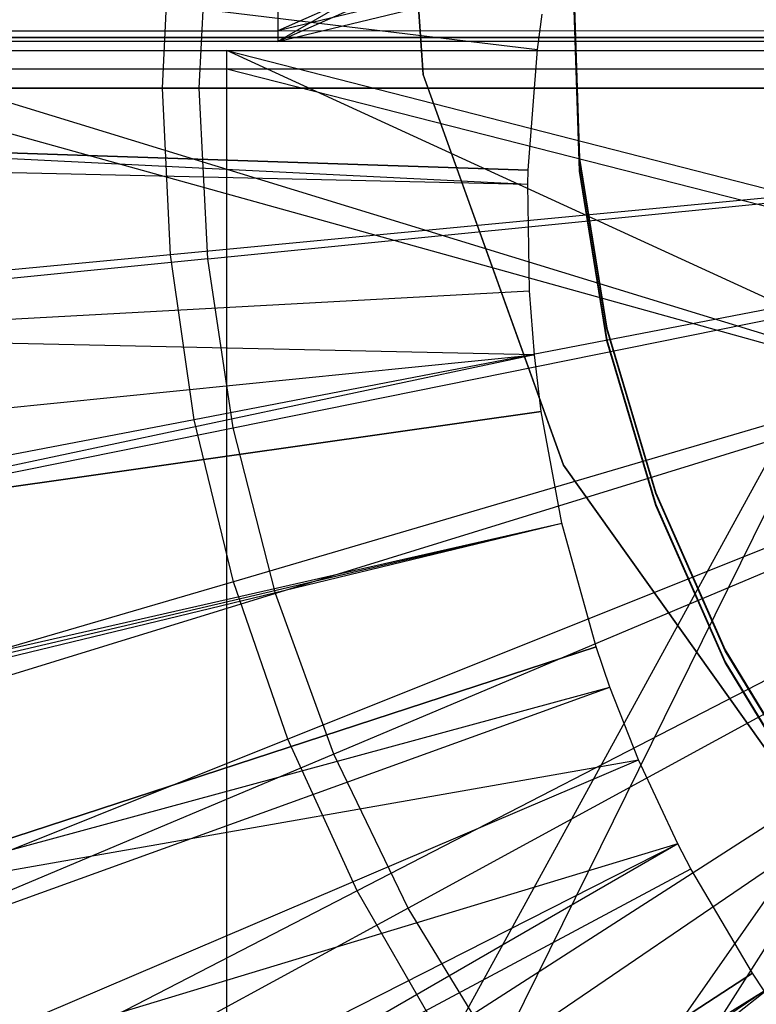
# Model space of a CAD drawing. Extents: x 0.1 to 16.1, y -7.1 to 6.9.
# Tile 40 of 118: x 7.458 to 7.7, y -0.412 to -0.089. Entities that reach past the tile are written whole.
import ezdxf

# ---------------------------------------------------------------- set-up
doc = ezdxf.new("R2010")
doc.units = 0
doc.header["$LTSCALE"] = 2.54
doc.layers.get('0').update_dxf_attribs({"color": 13, "linetype": 'CONTINUOUS'})

# ---------------------------------------------------------------- blocks, each defined once
blk = doc.blocks.new('DROPS_WOOD_A_PM_STL')
at = {"color": 0}
for p, q in [((7.54313, 0.7073, 38.88395), (7.54313, -0.0927, 38.88436)), ((7.54313, 0.7073, 38.88395), (7.54313, -0.0927, 38.88436)), ((7.54313, 0.70374, 31.96679), (7.54313, -0.09626, 31.9672)), ((7.54313, 0.70374, 31.96679), (7.54313, -0.09626, 31.9672)), ((5.84631, 0.11659, 13.79864), (7.6283, -0.09887, 14.34875)), ((5.84631, 0.11659, 13.79864), (7.6283, -0.09887, 14.34875)), ((7.83061, 0.07046, 31.93459), (7.54313, -0.09626, 31.9672)), ((7.83061, 0.07046, 31.93459), (7.54313, -0.09626, 31.9672)), ((7.59081, -0.10713, 211.49551), (7.58105, 0.02869, 211.49546)), ((7.59081, -0.10713, 211.49551), (7.58105, 0.02869, 211.49546)), ((7.58105, 0.02865, 211.41545), (7.59081, -0.10717, 211.41553)), ((7.58105, 0.02865, 211.41545), (7.59081, -0.10717, 211.41553)), ((7.80284, 0.02212, 38.91473), (7.54313, -0.0927, 38.88436)), ((7.80284, 0.02212, 38.91473), (7.54313, -0.0927, 38.88436)), ((7.54313, -0.09626, 31.9672), (7.80284, 0.01853, 31.93672)), ((7.54313, -0.09626, 31.9672), (7.80284, 0.01853, 31.93672)), ((7.78575, -0.03423, 38.91336), (7.54313, -0.0927, 38.88436)), ((7.78575, -0.03423, 38.91336), (7.54313, -0.0927, 38.88436)), ((7.54313, -0.09626, 31.9672), (7.78582, -0.03748, 31.93814)), ((7.54313, -0.09626, 31.9672), (7.78582, -0.03748, 31.93814)), ((7.5173, -0.11154, 2.32309), (7.52009, -0.05552, 2.32306)), ((7.5173, -0.11154, 2.32309), (7.52009, -0.05552, 2.32306)), ((7.35451, -0.06575, 14.29992), (7.6283, -0.09887, 14.34875)), ((7.35451, -0.06575, 14.29992), (7.6283, -0.09887, 14.34875)), ((5.83124, -0.07912, 13.79874), (7.62525, -0.13844, 14.34878)), ((5.83124, -0.07912, 13.79874), (7.62525, -0.13844, 14.34878)), ((7.64023, -0.07832, 39.42513), (7.64203, -0.13467, 39.42516)), ((7.64023, -0.07832, 39.42513), (7.64203, -0.13467, 39.42516)), ((7.64203, -0.13493, 38.92516), (7.64023, -0.07857, 38.92513)), ((7.64203, -0.13493, 38.92516), (7.64023, -0.07857, 38.92513)), ((7.64023, -0.08218, 31.93763), (7.64203, -0.13853, 31.93766)), ((7.64023, -0.08218, 31.93763), (7.64203, -0.13853, 31.93766)), ((7.64203, -0.13879, 31.43766), (7.64023, -0.08243, 31.43763)), ((7.64203, -0.13879, 31.43766), (7.64023, -0.08243, 31.43763)), ((7.6283, -0.09887, 14.34875), (7.62985, -0.08729, 14.34875)), ((7.6283, -0.09887, 14.34875), (7.62985, -0.08729, 14.34875)), ((7.12218, -0.09275, 38.79217), (7.54313, -0.0927, 38.88436)), ((7.12218, -0.09275, 38.79217), (7.54313, -0.0927, 38.88436)), ((7.33123, -0.09272, 38.84475), (7.75706, -0.09268, 38.91085)), ((7.33123, -0.09272, 38.84475), (7.75706, -0.09268, 38.91085)), ((7.54313, -0.0927, 38.88436), (7.78, -0.09268, 38.9129)), ((7.54313, -0.0927, 38.88436), (7.78, -0.09268, 38.9129)), ((7.54313, -0.09626, 31.9672), (7.12218, -0.09622, 32.05939)), ((7.54313, -0.09626, 31.9672), (7.12218, -0.09622, 32.05939)), ((7.75706, -0.09628, 31.94071), (7.33123, -0.09624, 32.00681)), ((7.75706, -0.09628, 31.94071), (7.33123, -0.09624, 32.00681)), ((7.34185, -0.89497, 27.44952), (7.78, -0.09497, 27.42102)), ((7.34185, -0.89497, 27.44952), (7.78, -0.09497, 27.42102)), ((7.34185, -0.09497, 27.44952), (7.78, -0.09497, 27.42102)), ((7.80971, -0.22514, 43.41083), (7.34185, -0.09497, 43.38127)), ((7.80971, -0.22514, 43.41083), (7.34185, -0.09497, 43.38127)), ((7.78, -0.09497, 43.40977), (7.34185, -0.09497, 43.38127)), ((7.78, -0.09497, 43.40977), (7.34185, -0.09497, 43.38127)), ((7.34185, -0.09497, 27.44952), (7.78, -0.09497, 27.42102)), ((7.78, -0.09497, 39.40413), (7.38541, -0.09497, 39.35463)), ((7.38541, -0.09497, 31.47616), (7.78, -0.09497, 31.42666)), ((7.38541, -0.09497, 31.47616), (7.78, -0.09497, 31.42666)), ((7.38541, -0.09497, 31.47616), (7.80971, -0.22514, 31.42454)), ((7.38541, -0.89497, 39.35463), (7.78, -0.09497, 39.40413)), ((7.38541, -0.09497, 31.47616), (7.80971, -0.22514, 31.42454)), ((7.78, -0.09497, 39.40413), (7.38541, -0.09497, 39.35463)), ((7.38541, -0.89497, 39.35463), (7.78, -0.09497, 39.40413)), ((7.78, -0.09628, 31.93866), (7.54313, -0.09626, 31.9672)), ((7.78, -0.09628, 31.93866), (7.54313, -0.09626, 31.9672)), ((6.7964, -0.09922, 26.241), (7.52639, -0.09916, 26.35431)), ((6.7964, -0.09922, 26.241), (7.52639, -0.09916, 26.35431)), ((7.52639, -0.09916, 26.35431), (7.78, -0.09915, 26.3724)), ((7.52639, -0.09916, 26.35431), (7.78, -0.09915, 26.3724)), ((7.52639, -0.09916, 26.35431), (7.78757, -0.1661, 26.37281)), ((7.52639, -0.89916, 26.35472), (7.52639, -0.09916, 26.35431)), ((7.52639, -0.89916, 26.35472), (7.52639, -0.09916, 26.35431)), ((7.80971, -0.22931, 26.37388), (7.52639, -0.09916, 26.35431)), ((7.80971, -0.22931, 26.37388), (7.52639, -0.09916, 26.35431)), ((7.52639, -0.09916, 26.35431), (7.78757, -0.1661, 26.37281)), ((7.62525, -0.13844, 14.34878), (7.6283, -0.09887, 14.34875)), ((7.62525, -0.13844, 14.34878), (7.6283, -0.09887, 14.34875)), ((5.83059, -0.10221, 13.79876), (7.62512, -0.14311, 14.34878)), ((5.83059, -0.10221, 13.79876), (7.62512, -0.14311, 14.34878)), ((7.52639, -0.10532, 14.4055), (6.7964, -0.10526, 14.51882)), ((7.52639, -0.10532, 14.4055), (6.7964, -0.10526, 14.51882)), ((7.78, -0.10533, 14.38741), (7.52639, -0.10532, 14.4055)), ((7.78, -0.10533, 14.38741), (7.52639, -0.10532, 14.4055)), ((7.7875, -0.17198, 14.38708), (7.52639, -0.10532, 14.4055)), ((7.52639, -0.90532, 14.40592), (7.52639, -0.10532, 14.4055)), ((7.7875, -0.17198, 14.38708), (7.52639, -0.10532, 14.4055)), ((7.52639, -0.90532, 14.40592), (7.52639, -0.10532, 14.4055)), ((7.59081, -0.10717, 211.41553), (7.59081, -0.10713, 211.49551)), ((7.63685, -0.23528, 211.49558), (7.59081, -0.10713, 211.49551)), ((7.59081, -0.10717, 211.41553), (7.59081, -0.10713, 211.49551)), ((7.63685, -0.23528, 211.49558), (7.59081, -0.10713, 211.49551)), ((7.59081, -0.10717, 211.41553), (7.63685, -0.23532, 211.41558)), ((7.59081, -0.10717, 211.41553), (7.63685, -0.23532, 211.41558)), ((6.96233, -0.11149, 2.43059), (7.5173, -0.11154, 2.32309)), ((6.96233, -0.11149, 2.43059), (7.5173, -0.11154, 2.32309)), ((7.52009, -0.16757, 2.32311), (7.5173, -0.11154, 2.32309)), ((7.5173, -0.11154, 2.32309), (8.08, -0.11157, 2.26919)), ((7.52009, -0.16757, 2.32311), (7.5173, -0.11154, 2.32309)), ((7.5173, -0.11154, 2.32309), (8.08, -0.11157, 2.26919)), ((7.52009, -0.16757, 2.32311), (8.08, -0.11157, 2.26919)), ((7.52009, -0.16757, 2.32311), (8.08, -0.11157, 2.26919)), ((7.52845, -0.22304, 2.32314), (8.08, -0.11157, 2.26919)), ((7.52845, -0.22304, 2.32314), (8.08, -0.11157, 2.26919)), ((8.08, -0.11157, 2.26919), (7.5423, -0.2774, 2.32317)), ((8.08, -0.11157, 2.26919), (7.5423, -0.2774, 2.32317)), ((8.08, -0.11157, 2.26919), (7.56148, -0.33012, 2.3232)), ((8.08, -0.11157, 2.26919), (7.56148, -0.33012, 2.3232)), ((8.08, -0.11157, 2.26919), (7.58582, -0.38066, 2.32322)), ((8.08, -0.11157, 2.26919), (7.58582, -0.38066, 2.32322)), ((8.08, -0.11157, 2.26919), (7.61507, -0.42853, 2.32325)), ((8.08, -0.11157, 2.26919), (7.61507, -0.42853, 2.32325)), ((7.62525, -0.13844, 14.34878), (7.34962, -0.12931, 14.29996)), ((7.34962, -0.12931, 14.29996), (7.62512, -0.14311, 14.34878)), ((7.62525, -0.13844, 14.34878), (7.34962, -0.12931, 14.29996)), ((7.34962, -0.12931, 14.29996), (7.62512, -0.14311, 14.34878)), ((7.64203, -0.13467, 39.42516), (7.65103, -0.19033, 39.42519)), ((7.64203, -0.13467, 39.42516), (7.65103, -0.19033, 39.42519)), ((7.64203, -0.13467, 39.42516), (7.64203, -0.13493, 38.92516)), ((7.64203, -0.13467, 39.42516), (7.64203, -0.13493, 38.92516)), ((7.65103, -0.19059, 38.92519), (7.64203, -0.13493, 38.92516)), ((7.65103, -0.19059, 38.92519), (7.64203, -0.13493, 38.92516)), ((7.62512, -0.14311, 14.34878), (7.62525, -0.13844, 14.34878)), ((7.62512, -0.14311, 14.34878), (7.62525, -0.13844, 14.34878)), ((7.64203, -0.13853, 31.93766), (7.65103, -0.19419, 31.93769)), ((7.64203, -0.13853, 31.93766), (7.65103, -0.19419, 31.93769)), ((7.64203, -0.13853, 31.93766), (7.64203, -0.13879, 31.43766)), ((7.64203, -0.13853, 31.93766), (7.64203, -0.13879, 31.43766)), ((7.65103, -0.19445, 31.43769), (7.64203, -0.13879, 31.43766)), ((7.65103, -0.19445, 31.43769), (7.64203, -0.13879, 31.43766)), ((7.62566, -0.17813, 14.3488), (7.62512, -0.14311, 14.34878)), ((7.62566, -0.17813, 14.3488), (7.62512, -0.14311, 14.34878)), ((7.52009, -0.16757, 2.32311), (6.96789, -0.22277, 2.43064)), ((7.52009, -0.16757, 2.32311), (6.96789, -0.22277, 2.43064)), ((7.52845, -0.22304, 2.32314), (7.52009, -0.16757, 2.32311)), ((7.52845, -0.22304, 2.32314), (7.52009, -0.16757, 2.32311)), ((5.83329, -0.2754, 13.79885), (7.62566, -0.17813, 14.3488)), ((5.83329, -0.2754, 13.79885), (7.62566, -0.17813, 14.3488)), ((7.35028, -0.19306, 14.29999), (7.62566, -0.17813, 14.3488)), ((7.35028, -0.19306, 14.29999), (7.62566, -0.17813, 14.3488)), ((7.62728, -0.19909, 14.34881), (7.62566, -0.17813, 14.3488)), ((7.62728, -0.19909, 14.34881), (7.62566, -0.17813, 14.3488)), ((7.65103, -0.19033, 39.42519), (7.66707, -0.24438, 39.42522)), ((7.65103, -0.19033, 39.42519), (7.66707, -0.24438, 39.42522)), ((7.65103, -0.19033, 39.42519), (7.65103, -0.19059, 38.92519)), ((7.65103, -0.19033, 39.42519), (7.65103, -0.19059, 38.92519)), ((7.66707, -0.24464, 38.92522), (7.65103, -0.19059, 38.92519)), ((7.66707, -0.24464, 38.92522), (7.65103, -0.19059, 38.92519)), ((7.62728, -0.19909, 14.34881), (7.35028, -0.19306, 14.29999)), ((7.62728, -0.19909, 14.34881), (7.35028, -0.19306, 14.29999)), ((7.65103, -0.19419, 31.93769), (7.66707, -0.24824, 31.93772)), ((7.65103, -0.19419, 31.93769), (7.66707, -0.24824, 31.93772)), ((7.65103, -0.19419, 31.93769), (7.65103, -0.19445, 31.43769)), ((7.65103, -0.19419, 31.93769), (7.65103, -0.19445, 31.43769)), ((7.66707, -0.2485, 31.43772), (7.65103, -0.19445, 31.43769)), ((7.66707, -0.2485, 31.43772), (7.65103, -0.19445, 31.43769)), ((5.8413, -0.37903, 13.7989), (7.62728, -0.19909, 14.34881)), ((5.8413, -0.37903, 13.7989), (7.62728, -0.19909, 14.34881)), ((7.62728, -0.19909, 14.34881), (7.3565, -0.25651, 14.30002)), ((7.62728, -0.19909, 14.34881), (7.3565, -0.25651, 14.30002)), ((7.62954, -0.21764, 14.34882), (7.62728, -0.19909, 14.34881)), ((7.62954, -0.21764, 14.34882), (7.62728, -0.19909, 14.34881)), ((5.85243, -0.47075, 13.79895), (7.62954, -0.21764, 14.34882)), ((5.85243, -0.47075, 13.79895), (7.62954, -0.21764, 14.34882)), ((7.62954, -0.21764, 14.34882), (7.3565, -0.25651, 14.30002)), ((7.62954, -0.21764, 14.34882), (7.3565, -0.25651, 14.30002)), ((7.63631, -0.25438, 14.34884), (7.62954, -0.21764, 14.34882)), ((7.63631, -0.25438, 14.34884), (7.62954, -0.21764, 14.34882)), ((6.98449, -0.33295, 2.4307), (7.52845, -0.22304, 2.32314)), ((6.98449, -0.33295, 2.4307), (7.52845, -0.22304, 2.32314)), ((7.80971, -0.22514, 43.41083), (7.34185, -0.89497, 43.38127)), ((7.80971, -0.22514, 27.41996), (7.34185, -0.89497, 27.44952)), ((7.80971, -0.22514, 27.41996), (7.34185, -0.89497, 27.44952)), ((7.80971, -0.22514, 43.41083), (7.34185, -0.89497, 43.38127)), ((7.80971, -0.22514, 39.40625), (7.38541, -0.89497, 39.35463)), ((7.80971, -0.22514, 39.40625), (7.38541, -0.89497, 39.35463)), ((7.80971, -0.22514, 31.42454), (7.38541, -0.89497, 31.47616)), ((7.80971, -0.22514, 31.42454), (7.38541, -0.89497, 31.47616)), ((7.5423, -0.2774, 2.32317), (7.52845, -0.22304, 2.32314)), ((7.5423, -0.2774, 2.32317), (7.52845, -0.22304, 2.32314)), ((7.63685, -0.23532, 211.41558), (7.63685, -0.23528, 211.49558)), ((7.71575, -0.34625, 211.49565), (7.63685, -0.23528, 211.49558)), ((7.63685, -0.23532, 211.41558), (7.63685, -0.23528, 211.49558)), ((7.71575, -0.34625, 211.49565), (7.63685, -0.23528, 211.49558)), ((7.63685, -0.23532, 211.41558), (7.71575, -0.34629, 211.41565)), ((7.63685, -0.23532, 211.41558), (7.71575, -0.34629, 211.41565)), ((7.66707, -0.24438, 39.42522), (7.6899, -0.29594, 39.42524)), ((7.66707, -0.24438, 39.42522), (7.6899, -0.29594, 39.42524)), ((7.66707, -0.24438, 39.42522), (7.66707, -0.24464, 38.92522)), ((7.66707, -0.24438, 39.42522), (7.66707, -0.24464, 38.92522)), ((7.6899, -0.29619, 38.92524), (7.66707, -0.24464, 38.92522)), ((7.6899, -0.29619, 38.92524), (7.66707, -0.24464, 38.92522)), ((7.66707, -0.24824, 31.93772), (7.6899, -0.2998, 31.93775)), ((7.66707, -0.24824, 31.93772), (7.6899, -0.2998, 31.93775)), ((7.66707, -0.24824, 31.93772), (7.66707, -0.2485, 31.43772)), ((7.66707, -0.24824, 31.93772), (7.66707, -0.2485, 31.43772)), ((7.6899, -0.30005, 31.43775), (7.66707, -0.2485, 31.43772)), ((7.6899, -0.30005, 31.43775), (7.66707, -0.2485, 31.43772)), ((5.88594, -0.65243, 13.79904), (7.63631, -0.25438, 14.34884)), ((5.88594, -0.65243, 13.79904), (7.63631, -0.25438, 14.34884)), ((5.88853, -0.66369, 13.79905), (7.63631, -0.25438, 14.34884)), ((5.88853, -0.66369, 13.79905), (7.63631, -0.25438, 14.34884)), ((7.36823, -0.31917, 14.30005), (7.63631, -0.25438, 14.34884)), ((7.36823, -0.31917, 14.30005), (7.63631, -0.25438, 14.34884)), ((7.64751, -0.29489, 14.34886), (7.63631, -0.25438, 14.34884)), ((7.64751, -0.29489, 14.34886), (7.63631, -0.25438, 14.34884)), ((7.5423, -0.2774, 2.32317), (7.01199, -0.44093, 2.43076)), ((7.5423, -0.2774, 2.32317), (7.01199, -0.44093, 2.43076)), ((7.56148, -0.33012, 2.3232), (7.5423, -0.2774, 2.32317)), ((7.56148, -0.33012, 2.3232), (7.5423, -0.2774, 2.32317)), ((5.9413, -0.85275, 13.79914), (7.64751, -0.29489, 14.34886)), ((5.9413, -0.85275, 13.79914), (7.64751, -0.29489, 14.34886)), ((7.64751, -0.29489, 14.34886), (7.38537, -0.38058, 14.30009)), ((7.64751, -0.29489, 14.34886), (7.38537, -0.38058, 14.30009)), ((7.65207, -0.30814, 14.34886), (7.64751, -0.29489, 14.34886)), ((7.65207, -0.30814, 14.34886), (7.64751, -0.29489, 14.34886)), ((7.6899, -0.29594, 39.42524), (7.71912, -0.34415, 39.42527)), ((7.6899, -0.29594, 39.42524), (7.71912, -0.34415, 39.42527)), ((7.6899, -0.29594, 39.42524), (7.6899, -0.29619, 38.92524)), ((7.6899, -0.29594, 39.42524), (7.6899, -0.29619, 38.92524)), ((7.71912, -0.34441, 38.92527), (7.6899, -0.29619, 38.92524)), ((7.71912, -0.34441, 38.92527), (7.6899, -0.29619, 38.92524)), ((7.6899, -0.2998, 31.93775), (7.71912, -0.34801, 31.93777)), ((7.6899, -0.2998, 31.93775), (7.71912, -0.34801, 31.93777)), ((7.6899, -0.2998, 31.93775), (7.6899, -0.30005, 31.43775)), ((7.6899, -0.2998, 31.93775), (7.6899, -0.30005, 31.43775)), ((7.71912, -0.34827, 31.43777), (7.6899, -0.30005, 31.43775)), ((7.71912, -0.34827, 31.43777), (7.6899, -0.30005, 31.43775)), ((5.96384, -0.91828, 13.79918), (7.65207, -0.30814, 14.34886)), ((5.96384, -0.91828, 13.79918), (7.65207, -0.30814, 14.34886)), ((7.38537, -0.38058, 14.30009), (7.65207, -0.30814, 14.34886)), ((7.38537, -0.38058, 14.30009), (7.65207, -0.30814, 14.34886)), ((7.66147, -0.33204, 14.34888), (7.65207, -0.30814, 14.34886)), ((7.66147, -0.33204, 14.34888), (7.65207, -0.30814, 14.34886)), ((6.01036, -1.03649, 13.79924), (7.66147, -0.33204, 14.34888)), ((6.01036, -1.03649, 13.79924), (7.66147, -0.33204, 14.34888)), ((7.56148, -0.33012, 2.3232), (7.0501, -0.54563, 2.43081)), ((7.56148, -0.33012, 2.3232), (7.0501, -0.54563, 2.43081)), ((7.38537, -0.38058, 14.30009), (7.66147, -0.33204, 14.34888)), ((7.38537, -0.38058, 14.30009), (7.66147, -0.33204, 14.34888)), ((7.40779, -0.44026, 14.30012), (7.66147, -0.33204, 14.34888)), ((7.40779, -0.44026, 14.30012), (7.66147, -0.33204, 14.34888)), ((7.58582, -0.38066, 2.32322), (7.56148, -0.33012, 2.3232)), ((7.58582, -0.38066, 2.32322), (7.56148, -0.33012, 2.3232)), ((7.67431, -0.35956, 14.34889), (7.66147, -0.33204, 14.34888)), ((7.67431, -0.35956, 14.34889), (7.66147, -0.33204, 14.34888)), ((6.07382, -1.17253, 13.79931), (7.67431, -0.35956, 14.34889)), ((6.07382, -1.17253, 13.79931), (7.67431, -0.35956, 14.34889)), ((7.67431, -0.35956, 14.34889), (7.40779, -0.44026, 14.30012)), ((7.67431, -0.35956, 14.34889), (7.40779, -0.44026, 14.30012)), ((7.67431, -0.35956, 14.34889), (7.43534, -0.49775, 14.30015)), ((7.67431, -0.35956, 14.34889), (7.43534, -0.49775, 14.30015)), ((7.67862, -0.36784, 14.34889), (7.67431, -0.35956, 14.34889)), ((7.67862, -0.36784, 14.34889), (7.67431, -0.35956, 14.34889)), ((6.09516, -1.21351, 13.79933), (7.67862, -0.36784, 14.34889)), ((6.09516, -1.21351, 13.79933), (7.67862, -0.36784, 14.34889)), ((7.43534, -0.49775, 14.30015), (7.67862, -0.36784, 14.34889)), ((7.43534, -0.49775, 14.30015), (7.67862, -0.36784, 14.34889)), ((7.69883, -0.40201, 14.34891), (7.67862, -0.36784, 14.34889)), ((7.69883, -0.40201, 14.34891), (7.67862, -0.36784, 14.34889)), ((7.58582, -0.38066, 2.32322), (7.09844, -0.64602, 2.43086)), ((7.58582, -0.38066, 2.32322), (7.09844, -0.64602, 2.43086)), ((7.61507, -0.42853, 2.32325), (7.58582, -0.38066, 2.32322)), ((7.61507, -0.42853, 2.32325), (7.58582, -0.38066, 2.32322)), ((6.19507, -1.38247, 13.79942), (7.69883, -0.40201, 14.34891)), ((6.19507, -1.38247, 13.79942), (7.69883, -0.40201, 14.34891)), ((7.69883, -0.40201, 14.34891), (7.46779, -0.55263, 14.30017)), ((7.69883, -0.40201, 14.34891), (7.46779, -0.55263, 14.30017)), ((7.7027, -0.40785, 14.34891), (7.69883, -0.40201, 14.34891)), ((7.7027, -0.40785, 14.34891), (7.69883, -0.40201, 14.34891)), ((6.21421, -1.41135, 13.79943), (7.7027, -0.40785, 14.34891)), ((6.21421, -1.41135, 13.79943), (7.7027, -0.40785, 14.34891)), ((7.46779, -0.55263, 14.30017), (7.7027, -0.40785, 14.34891)), ((7.46779, -0.55263, 14.30017), (7.7027, -0.40785, 14.34891))]:
    blk.add_line(p, q, dxfattribs=at)

msp = doc.modelspace()

# ---------------------------------------------------------------- linework, layer by layer
at = {"color": 0}
for p, q in [((7.50521, -0.11161, 2.19678), (7.50782, -0.05697, 2.19676)), ((7.50521, -0.11161, 2.19678), (7.50782, -0.05697, 2.19676)), ((7.50521, -0.11161, 2.19678), (6.93571, -0.11157, 2.27932)), ((7.50521, -0.11161, 2.19678), (6.93571, -0.11157, 2.27932)), ((7.50782, -0.16625, 2.19681), (7.50521, -0.11161, 2.19678)), ((8.08, -0.11162, 2.16919), (7.50521, -0.11161, 2.19678)), ((8.08, -0.11162, 2.16919), (7.50521, -0.11161, 2.19678)), ((7.50782, -0.16625, 2.19681), (7.50521, -0.11161, 2.19678)), ((8.08, -0.11162, 2.16919), (7.50782, -0.16625, 2.19681)), ((8.08, -0.11162, 2.16919), (7.50782, -0.16625, 2.19681)), ((8.08, -0.11162, 2.16919), (7.5156, -0.22039, 2.19684)), ((8.08, -0.11162, 2.16919), (7.5156, -0.22039, 2.19684)), ((8.08, -0.11162, 2.16919), (7.5285, -0.27355, 2.19687)), ((8.08, -0.11162, 2.16919), (7.5285, -0.27355, 2.19687)), ((8.08, -0.11162, 2.16919), (7.54639, -0.32524, 2.19689)), ((8.08, -0.11162, 2.16919), (7.54639, -0.32524, 2.19689)), ((8.08, -0.11162, 2.16919), (7.56911, -0.37499, 2.19692)), ((8.08, -0.11162, 2.16919), (7.56911, -0.37499, 2.19692)), ((8.08, -0.11162, 2.16919), (7.59646, -0.42236, 2.19694)), ((8.08, -0.11162, 2.16919), (7.59646, -0.42236, 2.19694)), ((8.08, -0.11162, 2.16919), (7.62819, -0.46692, 2.19697)), ((8.08, -0.11162, 2.16919), (7.62819, -0.46692, 2.19697)), ((7.50782, -0.16625, 2.19681), (6.94089, -0.22034, 2.27937)), ((7.50782, -0.16625, 2.19681), (6.94089, -0.22034, 2.27937)), ((7.5156, -0.22039, 2.19684), (7.50782, -0.16625, 2.19681)), ((7.5156, -0.22039, 2.19684), (7.50782, -0.16625, 2.19681)), ((7.5156, -0.22039, 2.19684), (6.95639, -0.32812, 2.27943)), ((7.5156, -0.22039, 2.19684), (6.95639, -0.32812, 2.27943)), ((7.5285, -0.27355, 2.19687), (7.5156, -0.22039, 2.19684)), ((7.5285, -0.27355, 2.19687), (7.5156, -0.22039, 2.19684)), ((7.5285, -0.27355, 2.19687), (6.98206, -0.43395, 2.27948)), ((7.5285, -0.27355, 2.19687), (6.98206, -0.43395, 2.27948)), ((7.54639, -0.32524, 2.19689), (7.5285, -0.27355, 2.19687)), ((7.54639, -0.32524, 2.19689), (7.5285, -0.27355, 2.19687)), ((7.54639, -0.32524, 2.19689), (7.01768, -0.53685, 2.27954)), ((7.54639, -0.32524, 2.19689), (7.01768, -0.53685, 2.27954)), ((7.56911, -0.37499, 2.19692), (7.54639, -0.32524, 2.19689)), ((7.56911, -0.37499, 2.19692), (7.54639, -0.32524, 2.19689)), ((7.56911, -0.37499, 2.19692), (7.06292, -0.63591, 2.27959)), ((7.56911, -0.37499, 2.19692), (7.06292, -0.63591, 2.27959)), ((7.59646, -0.42236, 2.19694), (7.56911, -0.37499, 2.19692)), ((7.59646, -0.42236, 2.19694), (7.56911, -0.37499, 2.19692))]:
    msp.add_line(p, q, dxfattribs=at)

# ---------------------------------------------------------------- block references
msp.add_blockref('DROPS_WOOD_A_PM_STL', (0, 0), dxfattribs=at)

doc.saveas('drawing.dxf')
